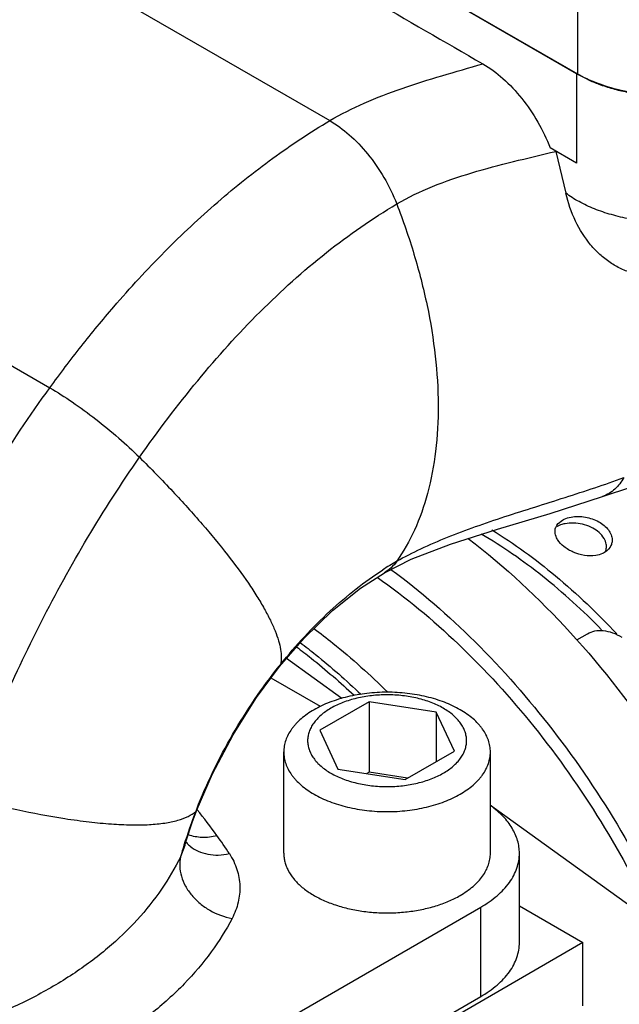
# Model space of a CAD drawing. Header units: inches. Extents: x 0 to 34, y 0 to 22.
# Tile 160 of 175: x 30.8 to 31.5, y 15.7 to 16.8. Entities that reach past the tile are written whole.
import ezdxf

# ---------------------------------------------------------------- set-up
doc = ezdxf.new("R2010")
doc.units = ezdxf.units.IN
doc.header["$LTSCALE"] = 1.87
doc.header["$MEASUREMENT"] = 0
doc.layers.get('0').update_dxf_attribs({"linetype": 'CONTINUOUS'})
doc.layers.add('3_ALL_AXES', color=7, linetype='CONTINUOUS')
doc.layers.add('7_ALL_FEATURES', color=7, linetype='CONTINUOUS')

msp = doc.modelspace()

# ---------------------------------------------------------------- linework, layer by layer
at = {"color": 7, "linetype": 'Continuous'}
for points, knots in [([(31.459282, 16.115712), (31.438006, 16.137437), (31.394493, 16.177092), (31.346082, 16.210728), (31.321607, 16.224946)], [0, 0, 0, 0, 0.51790092, 1, 1, 1, 1]), ([(31.333868, 16.229853), (31.359368, 16.214135), (31.409631, 16.177327), (31.454617, 16.134342), (31.476535, 16.110888)], [0, 0, 0, 0, 0.48270805, 1, 1, 1, 1])]:
    msp.add_open_spline(points, degree=3, knots=knots, dxfattribs=at)
at = {"layer": '3_ALL_AXES', "color": 7, "linetype": 'Continuous'}
for p, q in [((31.430661, 16.750823), (30.693499, 17.176414)), ((31.430661, 16.750823), (31.430661, 16.64876)), ((31.430661, 16.64876), (31.400392, 16.666236)), ((31.406974, 16.662237), (31.418343, 16.61446)), ((31.408113, 16.235058), (31.40965, 16.237094)), ((31.409637, 16.237099), (31.414486, 16.240961)), ((31.468993, 16.210076), (31.467333, 16.20787)), ((31.430936, 16.104128), (31.44313, 16.111168))]:
    msp.add_line(p, q, dxfattribs=at)
for centre, radius, start, end in [((31.501531, 16.873576), 0.141742, 240.000834, 240.306301), ((31.518871, 16.909012), 0.181217, 245.412013, 249.75868), ((31.526412, 16.929994), 0.203512, 249.810499, 254.494172), ((31.532526, 16.95242), 0.226757, 254.520324, 258.747157), ((31.419646, 16.227812), 0.013621, 147.862371, 155.608385), ((31.424478, 16.199739), 0.037735, 100.656221, 102.977773), ((31.451486, 16.222891), 0.021892, 299.996433, 301.894272)]:
    msp.add_arc(centre, radius, start, end, dxfattribs=at)
for points, knots in [([(30.800676, 17.064119), (30.844251, 17.03895), (30.931371, 16.988567), (31.062052, 16.91304), (31.192772, 16.83764), (31.279926, 16.787418), (31.323485, 16.762282)], [0, 0, 0, 0, 0.2500736, 0.50012585, 0.75007881, 1, 1, 1, 1]), ([(31.148532, 16.697337), (31.161198, 16.704877), (31.188314, 16.71834), (31.231501, 16.734692), (31.276961, 16.748932), (31.307904, 16.75778), (31.323485, 16.762282)], [0, 0, 0, 0, 0.23635654, 0.48392538, 0.73993834, 1, 1, 1, 1]), ([(31.323485, 16.762282), (31.331721, 16.757529), (31.347802, 16.745497), (31.368904, 16.722873), (31.387034, 16.696129), (31.396489, 16.676398), (31.400392, 16.666236)], [0, 0, 0, 0, 0.22803091, 0.47771406, 0.73893955, 1, 1, 1, 1]), ([(31.443468, 16.744227), (31.442414, 16.744711), (31.438297, 16.746652), (31.434262, 16.748767), (31.431317, 16.750447)], [0, 0, 0, 0, 0.25496932, 1, 1, 1, 1]), ([(31.225079, 16.602113), (31.23812, 16.609846), (31.266266, 16.623222), (31.311261, 16.638368), (31.358596, 16.650793), (31.390783, 16.658338), (31.406974, 16.662237)], [0, 0, 0, 0, 0.23659887, 0.4840723, 0.74010562, 1, 1, 1, 1]), ([(31.688296, 16.660623), (31.687633, 16.656213), (31.685061, 16.647265), (31.677933, 16.634705), (31.667702, 16.622981), (31.654626, 16.612323), (31.638997, 16.602928), (31.621156, 16.594982), (31.601484, 16.588651), (31.573069, 16.582479), (31.535951, 16.579583), (31.49891, 16.582945), (31.470707, 16.589486), (31.451279, 16.596067), (31.433748, 16.60424), (31.423164, 16.610891), (31.418343, 16.61446)], [0, 0, 0, 0, 0.04332957, 0.08936627, 0.13926601, 0.19364349, 0.25261981, 0.31592491, 0.38299524, 0.45304391, 0.59808006, 0.74279503, 0.81245622, 0.8790025, 0.94171748, 1, 1, 1, 1]), ([(31.495256, 16.522963), (31.490606, 16.524319), (31.481476, 16.527766), (31.468672, 16.535022), (31.456921, 16.544265), (31.442638, 16.559264), (31.428167, 16.582469), (31.420978, 16.603424), (31.418343, 16.61446)], [0, 0, 0, 0, 0.11611231, 0.23288545, 0.35154242, 0.47320195, 0.72797316, 1, 1, 1, 1]), ([(31.414486, 16.240961), (31.415194, 16.24137), (31.418303, 16.242947), (31.421691, 16.243935), (31.42431, 16.244418)], [0, 0, 0, 0, 0.23488253, 1, 1, 1, 1]), ([(31.42431, 16.244418), (31.429692, 16.245413), (31.440803, 16.245193), (31.453684, 16.240829), (31.462199, 16.235088), (31.467098, 16.230057), (31.470352, 16.224412), (31.471232, 16.220292), (31.471269, 16.218313)], [0, 0, 0, 0, 0.27640923, 0.5484053, 0.67482179, 0.79214509, 0.89999442, 1, 1, 1, 1]), ([(31.406084, 16.22729), (31.40601, 16.228853), (31.406271, 16.230993), (31.407022, 16.232954), (31.407241, 16.233437)], [0, 0, 0, 0, 0.7467119, 1, 1, 1, 1]), ([(31.416004, 16.23651), (31.415242, 16.236335), (31.412372, 16.235576), (31.409587, 16.234447), (31.407692, 16.233354)], [0, 0, 0, 0, 0.26329477, 1, 1, 1, 1]), ([(31.429744, 16.237373), (31.428707, 16.23746), (31.424621, 16.237676), (31.420499, 16.237388), (31.4175, 16.236823)], [0, 0, 0, 0, 0.25428994, 1, 1, 1, 1]), ([(31.462061, 16.220064), (31.459091, 16.225068), (31.451551, 16.231191), (31.439877, 16.235833), (31.433174, 16.237086), (31.429744, 16.237373)], [0, 0, 0, 0, 0.46289975, 0.72621683, 1, 1, 1, 1]), ([(31.408995, 16.218618), (31.408567, 16.219311), (31.407084, 16.221991), (31.40619, 16.22504), (31.406084, 16.22729)], [0, 0, 0, 0, 0.26552401, 1, 1, 1, 1]), ([(31.306829, 16.220003), (31.348851, 16.187908), (31.429088, 16.112843), (31.531332, 15.980593), (31.614387, 15.832114), (31.65451, 15.725649), (31.669689, 15.671898)], [0, 0, 0, 0, 0.23773506, 0.49096786, 0.7488796, 1, 1, 1, 1]), ([(31.452534, 16.200581), (31.448263, 16.199904), (31.439371, 16.200093), (31.426922, 16.203733), (31.416351, 16.20988), (31.410885, 16.215563), (31.408995, 16.218618)], [0, 0, 0, 0, 0.26301286, 0.53109413, 0.78149012, 1, 1, 1, 1]), ([(31.464815, 16.211066), (31.464797, 16.211828), (31.464491, 16.214979), (31.463284, 16.218005), (31.462061, 16.220064)], [0, 0, 0, 0, 0.24132621, 1, 1, 1, 1]), ([(31.46333, 16.204252), (31.463589, 16.204783), (31.46449, 16.206943), (31.464854, 16.20932), (31.464815, 16.211066)], [0, 0, 0, 0, 0.25286273, 1, 1, 1, 1]), ([(31.471269, 16.218313), (31.471295, 16.216883), (31.470944, 16.21398), (31.469761, 16.211304), (31.468993, 16.210076)], [0, 0, 0, 0, 0.49681141, 1, 1, 1, 1]), ([(31.462431, 16.203931), (31.461715, 16.203518), (31.458591, 16.201941), (31.455168, 16.200998), (31.452534, 16.200581)], [0, 0, 0, 0, 0.23659518, 1, 1, 1, 1]), ([(31.467333, 16.20787), (31.467032, 16.207533), (31.465741, 16.206192), (31.464249, 16.205048), (31.463053, 16.204304)], [0, 0, 0, 0, 0.24279599, 1, 1, 1, 1]), ([(31.218437, 16.184665), (31.252461, 16.159702), (31.318459, 16.102313), (31.406531, 16.001624), (31.483824, 15.887271), (31.526322, 15.804451), (31.544917, 15.761865)], [0, 0, 0, 0, 0.23458028, 0.48405308, 0.74169027, 1, 1, 1, 1]), ([(31.202819, 16.175619), (31.235582, 16.152716), (31.299371, 16.099568), (31.384979, 16.005421), (31.460834, 15.897588), (31.503016, 15.819107), (31.521673, 15.778616)], [0, 0, 0, 0, 0.23309575, 0.48194806, 0.74004256, 1, 1, 1, 1]), ([(31.297627, 16.02427), (31.294829, 16.025885), (31.288962, 16.028941), (31.279651, 16.032911), (31.269712, 16.036337), (31.255592, 16.040178), (31.237006, 16.043389), (31.21411, 16.044674), (31.191215, 16.043389), (31.172629, 16.040178), (31.158508, 16.036337), (31.14857, 16.032911), (31.139259, 16.02894), (31.133391, 16.025884), (31.130594, 16.024269)], [0, 0, 0, 0, 0.05583994, 0.11420864, 0.17482332, 0.23740606, 0.36701712, 0.50000052, 0.63298385, 0.76259469, 0.82517729, 0.88579179, 0.94416028, 1, 1, 1, 1]), ([(31.27834, 16.025992), (31.276188, 16.027235), (31.271676, 16.029585), (31.264515, 16.032638), (31.256872, 16.035273), (31.246012, 16.038227), (31.231718, 16.040696), (31.214111, 16.041684), (31.196501, 16.040696), (31.179552, 16.037768), (31.166266, 16.033729), (31.156545, 16.029585), (31.149933, 16.026141), (31.143934, 16.022338), (31.138603, 16.018212), (31.133993, 16.013799), (31.130148, 16.009139), (31.127109, 16.004273), (31.124908, 15.999246), (31.123576, 15.994107), (31.123129, 15.98891), (31.123576, 15.983713), (31.124909, 15.978573), (31.127109, 15.973546), (31.130149, 15.968681), (31.133993, 15.964021), (31.138604, 15.959607), (31.143934, 15.955482), (31.147833, 15.95301), (31.149882, 15.951828)], [0, 0, 0, 0, 0.03254648, 0.06657009, 0.10190202, 0.13837949, 0.21392766, 0.29144114, 0.36895484, 0.44450203, 0.51627402, 0.5502876, 0.58284163, 0.61383799, 0.64322549, 0.67101297, 0.69727738, 0.72217268, 0.74593779, 0.76889153, 0.79142057, 0.81394969, 0.83690346, 0.86066846, 0.88556496, 0.91182732, 0.93961408, 0.96901233, 1, 1, 1, 1]), ([(31.130594, 16.024269), (31.12793, 16.022731), (31.12286, 16.019518), (31.11593, 16.014154), (31.110863, 16.009304), (31.107332, 16.00526), (31.104234, 16.001232), (31.100982, 15.996029), (31.098122, 15.989492), (31.096389, 15.982811), (31.096, 15.978288), (31.096, 15.976052)], [0, 0, 0, 0, 0.14856435, 0.28949234, 0.4227007, 0.48655672, 0.54866789, 0.66802232, 0.78195277, 0.89199394, 1, 1, 1, 1]), ([(31.149882, 15.951828), (31.152033, 15.950586), (31.156546, 15.948236), (31.163706, 15.945182), (31.17135, 15.942547), (31.182209, 15.939593), (31.196503, 15.937124), (31.214111, 15.936136), (31.231721, 15.937124), (31.248669, 15.940052), (31.261955, 15.944091), (31.271676, 15.948235), (31.278288, 15.95168), (31.284288, 15.955482), (31.289618, 15.959608), (31.294228, 15.964021), (31.298073, 15.968681), (31.301113, 15.973547), (31.303313, 15.978574), (31.304646, 15.983713), (31.305092, 15.98891), (31.304646, 15.994108), (31.303313, 15.999247), (31.301113, 16.004274), (31.298073, 16.009139), (31.294228, 16.0138), (31.289618, 16.018213), (31.284287, 16.022338), (31.280388, 16.02481), (31.27834, 16.025992)], [0, 0, 0, 0, 0.03254648, 0.06657009, 0.10190202, 0.13837949, 0.21392766, 0.29144114, 0.36895484, 0.44450203, 0.51627402, 0.5502876, 0.58284163, 0.61383799, 0.64322549, 0.67101297, 0.69727738, 0.72217268, 0.74593779, 0.76889153, 0.79142057, 0.81394969, 0.83690346, 0.86066846, 0.88556496, 0.91182732, 0.93961408, 0.96901233, 1, 1, 1, 1]), ([(31.332221, 15.976052), (31.332221, 15.978288), (31.331832, 15.982811), (31.330099, 15.989492), (31.327239, 15.996029), (31.323987, 16.001233), (31.320889, 16.005261), (31.317358, 16.009304), (31.312291, 16.014154), (31.30536, 16.019518), (31.30029, 16.022732), (31.297627, 16.02427)], [0, 0, 0, 0, 0.10800581, 0.21804678, 0.33197709, 0.45133147, 0.51344264, 0.5772987, 0.71050719, 0.85143539, 1, 1, 1, 1]), ([(31.096, 15.976052), (31.096, 15.973816), (31.096389, 15.969293), (31.098122, 15.962612), (31.100983, 15.956075), (31.104234, 15.950871), (31.107332, 15.946843), (31.110864, 15.942799), (31.11593, 15.937949), (31.122861, 15.932585), (31.127931, 15.929372), (31.130594, 15.927834)], [0, 0, 0, 0, 0.10800581, 0.21804678, 0.33197709, 0.45133147, 0.51344264, 0.5772987, 0.71050719, 0.85143539, 1, 1, 1, 1]), ([(31.297628, 15.927834), (31.300291, 15.929372), (31.305361, 15.932586), (31.312292, 15.93795), (31.317358, 15.942799), (31.320889, 15.946843), (31.323987, 15.950871), (31.327239, 15.956075), (31.330099, 15.962612), (31.331832, 15.969293), (31.332221, 15.973816), (31.332221, 15.976052)], [0, 0, 0, 0, 0.14856435, 0.28949234, 0.4227007, 0.48655672, 0.54866789, 0.66802232, 0.78195277, 0.89199394, 1, 1, 1, 1]), ([(31.130594, 15.927834), (31.133392, 15.926219), (31.13926, 15.923163), (31.14857, 15.919192), (31.158509, 15.915767), (31.17263, 15.911926), (31.191216, 15.908715), (31.214111, 15.90743), (31.237007, 15.908715), (31.255593, 15.911926), (31.269713, 15.915767), (31.279652, 15.919193), (31.288962, 15.923163), (31.29483, 15.926219), (31.297628, 15.927834)], [0, 0, 0, 0, 0.05583994, 0.11420864, 0.17482332, 0.23740606, 0.36701712, 0.50000052, 0.63298385, 0.76259469, 0.82517729, 0.88579179, 0.94416028, 1, 1, 1, 1])]:
    msp.add_open_spline(points, degree=3, knots=knots, dxfattribs=at)
at = {"layer": '7_ALL_FEATURES', "color": 7, "linetype": 'Continuous'}
for p, q in [((30.693499, 17.176924), (31.431545, 16.750823)), ((30.689251, 16.962498), (31.148532, 16.697337)), ((31.431545, 16.852886), (31.431545, 16.750823)), ((30.357287, 16.664204), (30.828636, 16.392076)), ((31.460279, 16.267941), (31.460272, 16.267939)), ((31.210948, 16.180791), (31.210944, 16.180789)), ((31.092497, 16.076294), (31.091288, 16.07364)), ((31.162519, 16.037295), (31.099286, 16.082854)), ((31.137851, 16.027848), (31.081441, 16.060415)), ((31.19352, 16.033276), (31.137265, 16.000798)), ((31.19352, 16.033276), (31.19352, 15.952912)), ((31.270365, 16.021388), (31.19352, 16.033276)), ((31.270365, 16.021388), (31.270365, 15.965134)), ((31.290956, 15.977022), (31.270365, 16.021388)), ((31.137265, 16.000798), (31.157856, 15.956432)), ((31.096, 15.860327), (31.096, 15.976052)), ((31.234702, 15.944544), (31.290956, 15.977022)), ((31.332221, 15.860327), (31.332221, 15.976052)), ((31.157856, 15.956432), (31.234702, 15.944544)), ((31.19352, 15.952912), (31.190792, 15.951337)), ((31.237429, 15.946119), (31.19352, 15.952912)), ((30.991488, 15.895344), (30.997155, 15.910583)), ((30.995441, 15.908186), (30.997155, 15.910583)), ((30.996859, 15.91024), (30.997084, 15.909966)), ((31.89366, 15.510505), (31.332221, 15.915024)), ((30.982857, 15.86901), (30.978068, 15.856403)), ((30.982908, 15.869181), (30.982857, 15.86901)), ((31.365361, 15.758264), (31.365361, 15.860327)), ((30.583905, 15.372986), (31.321061, 15.798581)), ((31.321061, 15.696518), (31.321061, 15.798581)), ((31.365361, 15.800181), (31.437963, 15.758265)), ((31.437963, 15.758265), (30.477527, 15.20376)), ((31.437963, 15.685835), (31.437963, 15.758265)), ((30.583905, 15.270923), (31.321061, 15.696518))]:
    msp.add_line(p, q, dxfattribs=at)
for points in [[(31.460272, 16.267939), (31.528607, 16.290291), (31.602016, 16.31299), (31.669346, 16.337064), (31.721646, 16.362345)], [(31.210943, 16.180789), (31.241631, 16.196171), (31.28648, 16.213502), (31.340359, 16.230608), (31.400605, 16.248505), (31.460279, 16.267941)], [(31.091288, 16.07364), (31.119426, 16.106053), (31.151764, 16.137525), (31.18372, 16.163142), (31.210947, 16.180791)], [(30.997155, 15.910584), (31.014608, 15.951064), (31.038033, 15.995671), (31.064885, 16.038177), (31.091286, 16.073638)], [(30.982908, 15.869179), (30.9849, 15.875672), (30.991488, 15.895344)]]:
    msp.add_lwpolyline(points, dxfattribs=at)
for centre, radius, start, end in [((31.411435, 15.871518), 0.372336, 120.03335, 122.906918), ((31.565053, 15.696434), 0.606302, 141.206223, 141.473091), ((31.538798, 15.696982), 0.582962, 158.758771, 162.79499), ((31.560708, 15.688865), 0.606324, 158.524639, 158.794011), ((30.549358, 15.543068), 0.578854, 35.658985, 39.333665), ((31.012513, 15.897102), 0.037148, 219.709688, 223.413858), ((30.570364, 15.558386), 0.552858, 33.042763, 35.63822), ((31.511788, 15.705421), 0.554664, 162.802439, 164.204482), ((31.012969, 15.897539), 0.03778, 223.419605, 230.870604)]:
    msp.add_arc(centre, radius, start, end, dxfattribs=at)
for points, knots in [([(31.643677, 16.750823), (31.636416, 16.746631), (31.620539, 16.739238), (31.594683, 16.731379), (31.56669, 16.726542), (31.537611, 16.724909), (31.508533, 16.726541), (31.48054, 16.731379), (31.454684, 16.739237), (31.438806, 16.746631), (31.431545, 16.750823)], [0, 0, 0, 0, 0.1141539, 0.23732512, 0.36697495, 0.49999948, 0.63302408, 0.76267412, 0.88584568, 1, 1, 1, 1]), ([(30.828636, 16.392076), (30.840276, 16.408102), (30.863998, 16.439462), (30.907166, 16.491867), (30.958517, 16.547661), (31.019136, 16.604582), (31.082122, 16.654836), (31.126204, 16.684047), (31.148532, 16.697337)], [0, 0, 0, 0, 0.13350137, 0.26494216, 0.45750699, 0.64416331, 0.82486291, 1, 1, 1, 1]), ([(31.148532, 16.697337), (31.156452, 16.692765), (31.172072, 16.681193), (31.192922, 16.659212), (31.211298, 16.632556), (31.221018, 16.612579), (31.225079, 16.602113)], [0, 0, 0, 0, 0.22088162, 0.46599523, 0.72884372, 1, 1, 1, 1]), ([(30.931132, 16.312665), (30.952196, 16.342673), (30.995644, 16.400223), (31.066609, 16.479091), (31.14238, 16.547397), (31.197096, 16.585518), (31.225079, 16.602113)], [0, 0, 0, 0, 0.26476701, 0.52015891, 0.76505039, 1, 1, 1, 1]), ([(31.225079, 16.602113), (31.232395, 16.583257), (31.245567, 16.545089), (31.26054, 16.486992), (31.269974, 16.429237), (31.273487, 16.373324), (31.270708, 16.320668), (31.261806, 16.272546), (31.246942, 16.230078), (31.232915, 16.205009), (31.225079, 16.193861)], [0, 0, 0, 0, 0.14338364, 0.28591866, 0.42483304, 0.55764175, 0.68233307, 0.79773142, 0.90340003, 1, 1, 1, 1]), ([(30.604983, 15.974851), (30.633539, 16.048449), (30.682692, 16.156933), (30.761359, 16.294244), (30.805459, 16.360167), (30.828636, 16.392076)], [0, 0, 0, 0, 0.49911107, 0.75065449, 1, 1, 1, 1]), ([(30.828636, 16.392076), (30.837355, 16.387043), (30.855214, 16.375632), (30.881484, 16.356433), (30.907186, 16.335312), (30.923473, 16.320275), (30.931132, 16.312665)], [0, 0, 0, 0, 0.23241752, 0.48869835, 0.75075527, 1, 1, 1, 1]), ([(30.729986, 15.924473), (30.756338, 15.992393), (30.800319, 16.093054), (30.870568, 16.221186), (30.910189, 16.282829), (30.931132, 16.312665)], [0, 0, 0, 0, 0.49883701, 0.75040192, 1, 1, 1, 1]), ([(30.931132, 16.312665), (30.944002, 16.29988), (30.968391, 16.274875), (31.002043, 16.237735), (31.030998, 16.202811), (31.051581, 16.175041), (31.065222, 16.154289), (31.073631, 16.1402), (31.080586, 16.12704), (31.086061, 16.114856), (31.090038, 16.103689), (31.092506, 16.093565), (31.093454, 16.08451), (31.093022, 16.078857), (31.092497, 16.076294)], [0, 0, 0, 0, 0.18634681, 0.35872535, 0.51467674, 0.65218489, 0.7135247, 0.76971457, 0.82066367, 0.86633685, 0.90680525, 0.94227616, 0.97312644, 1, 1, 1, 1]), ([(31.225079, 16.193861), (31.234085, 16.199061), (31.253139, 16.208834), (31.283348, 16.221777), (31.315464, 16.233745), (31.360322, 16.248882), (31.40599, 16.263014), (31.451308, 16.277703), (31.473575, 16.285471), (31.4845, 16.289519)], [0, 0, 0, 0, 0.11266472, 0.2316748, 0.355895, 0.48388025, 0.74454946, 0.87377863, 1, 1, 1, 1]), ([(31.4845, 16.289519), (31.483185, 16.287076), (31.480193, 16.28239), (31.474589, 16.276231), (31.467914, 16.271249), (31.462886, 16.268875), (31.460279, 16.267941)], [0, 0, 0, 0, 0.25105667, 0.500649, 0.74947563, 1, 1, 1, 1]), ([(31.225079, 16.193861), (31.223188, 16.191171), (31.218929, 16.186248), (31.213691, 16.182372), (31.210948, 16.180791)], [0, 0, 0, 0, 0.50945085, 1, 1, 1, 1]), ([(31.092497, 16.076294), (31.109766, 16.097776), (31.137439, 16.127818), (31.177849, 16.162391), (31.198663, 16.177328), (31.209154, 16.184114)], [0, 0, 0, 0, 0.51868019, 0.76489054, 1, 1, 1, 1]), ([(31.130552, 16.116997), (31.137808, 16.111579), (31.167199, 16.088792), (31.194982, 16.063951), (31.215075, 16.044264)], [0, 0, 0, 0, 0.24352888, 1, 1, 1, 1]), ([(31.44313, 16.111168), (31.445727, 16.112668), (31.451696, 16.114835), (31.461607, 16.115083), (31.472173, 16.112535), (31.479045, 16.109263), (31.482501, 16.107268)], [0, 0, 0, 0, 0.21777206, 0.45095116, 0.71020072, 1, 1, 1, 1]), ([(31.114923, 16.100987), (31.120832, 16.096494), (31.144713, 16.077777), (31.167522, 16.057701), (31.184136, 16.041916)], [0, 0, 0, 0, 0.24466889, 1, 1, 1, 1]), ([(31.110662, 16.096077), (31.116269, 16.09186), (31.138933, 16.074309), (31.160622, 16.055508), (31.176443, 16.040735)], [0, 0, 0, 0, 0.24478277, 1, 1, 1, 1]), ([(30.996478, 15.910841), (31.008011, 15.940157), (31.035612, 15.99708), (31.071111, 16.049444), (31.090733, 16.074089)], [0, 0, 0, 0, 0.50000211, 1, 1, 1, 1]), ([(30.729986, 15.924473), (30.750129, 15.919272), (30.788571, 15.910127), (30.827414, 15.902818), (30.845892, 15.899959)], [0, 0, 0, 0, 0.5266649, 1, 1, 1, 1]), ([(30.845892, 15.899959), (30.855101, 15.898534), (30.872771, 15.896096), (30.89816, 15.89363), (30.921121, 15.892526), (30.941508, 15.892789), (30.959198, 15.894409), (30.974108, 15.897384), (30.986174, 15.901703), (30.992815, 15.905858), (30.995441, 15.908186)], [0, 0, 0, 0, 0.18283874, 0.34987831, 0.50033153, 0.63364593, 0.74959778, 0.84842819, 0.93114732, 1, 1, 1, 1]), ([(31.36536, 15.860327), (31.36536, 15.862756), (31.365005, 15.867656), (31.362852, 15.877477), (31.357347, 15.889633), (31.346872, 15.903004), (31.33792, 15.910696), (31.332964, 15.914332)], [0, 0, 0, 0, 0.11166335, 0.22485761, 0.46084341, 0.7174694, 1, 1, 1, 1]), ([(30.986887, 15.881706), (30.991857, 15.879863), (31.002957, 15.877891), (31.01408, 15.879179), (31.019678, 15.880517)], [0, 0, 0, 0, 0.47941406, 1, 1, 1, 1]), ([(30.989127, 15.868233), (30.991914, 15.865964), (30.998318, 15.862094), (31.009329, 15.85877), (31.021425, 15.857904), (31.029668, 15.858942), (31.033805, 15.859838)], [0, 0, 0, 0, 0.22983935, 0.47215636, 0.72928752, 1, 1, 1, 1]), ([(30.978068, 15.856403), (30.971709, 15.843562), (30.956864, 15.818262), (30.928785, 15.783078), (30.894608, 15.750484), (30.854592, 15.720828), (30.80915, 15.694448), (30.758841, 15.671663), (30.704344, 15.652784), (30.666309, 15.643109), (30.646796, 15.638951)], [0, 0, 0, 0, 0.1049651, 0.2140311, 0.32870772, 0.44992755, 0.57804335, 0.71288721, 0.85385587, 1, 1, 1, 1]), ([(30.978068, 15.856403), (30.977262, 15.852824), (30.976639, 15.84523), (30.97864, 15.833725), (30.98342, 15.822429), (30.99071, 15.811864), (31.000173, 15.802503), (31.014997, 15.79223), (31.028046, 15.787422), (31.036926, 15.785881)], [0, 0, 0, 0, 0.10847657, 0.22222112, 0.34218099, 0.46833386, 0.59944629, 0.73350391, 1, 1, 1, 1]), ([(31.033805, 15.85984), (31.037455, 15.854223), (31.043269, 15.84236), (31.046699, 15.82309), (31.044633, 15.803799), (31.03995, 15.791687), (31.036926, 15.785881)], [0, 0, 0, 0, 0.25899917, 0.50374976, 0.74691721, 1, 1, 1, 1]), ([(31.096001, 15.860327), (31.096001, 15.858651), (31.096217, 15.855279), (31.097186, 15.850261), (31.098793, 15.845302), (31.101826, 15.838691), (31.107268, 15.830683), (31.115961, 15.821955), (31.126734, 15.814083), (31.139356, 15.807218), (31.153564, 15.801494), (31.169059, 15.797028), (31.185512, 15.793914), (31.202576, 15.792217), (31.219885, 15.791974), (31.237072, 15.793189), (31.253768, 15.795836), (31.269621, 15.799861), (31.28429, 15.805176), (31.293384, 15.80966), (31.297628, 15.81211)], [0, 0, 0, 0, 0.02133177, 0.04289207, 0.0648971, 0.0875418, 0.13531657, 0.18721724, 0.24365476, 0.30460264, 0.36969051, 0.43828806, 0.50957489, 0.58259955, 0.65633142, 0.72970884, 0.80168546, 0.8712784, 0.93761626, 1, 1, 1, 1]), ([(31.297628, 15.81211), (31.300291, 15.813648), (31.305361, 15.816861), (31.312292, 15.822226), (31.318287, 15.827964), (31.323286, 15.834023), (31.327238, 15.84035), (31.330099, 15.846887), (31.331833, 15.853568), (31.332221, 15.858091), (31.332221, 15.860327)], [0, 0, 0, 0, 0.14858555, 0.28950836, 0.42272323, 0.54864256, 0.66800173, 0.78193909, 0.89198783, 1, 1, 1, 1]), ([(31.321061, 15.798581), (31.327699, 15.802413), (31.339738, 15.810698), (31.352049, 15.823649), (31.35898, 15.834745), (31.362642, 15.843116), (31.364864, 15.851671), (31.36536, 15.857464), (31.36536, 15.860327)], [0, 0, 0, 0, 0.28937479, 0.54831051, 0.66773997, 0.78176492, 0.89190476, 1, 1, 1, 1]), ([(31.036926, 15.785881), (31.030004, 15.772585), (31.013532, 15.746266), (30.982346, 15.709698), (30.944211, 15.675507), (30.899496, 15.644185), (30.848712, 15.616187), (30.792509, 15.591935), (30.731657, 15.571815), (30.689229, 15.561527), (30.667461, 15.557114)], [0, 0, 0, 0, 0.10032928, 0.20687997, 0.32067369, 0.44221272, 0.57151181, 0.70814867, 0.85133794, 1, 1, 1, 1]), ([(31.321061, 15.696518), (31.327699, 15.70035), (31.339738, 15.708635), (31.352049, 15.721586), (31.35898, 15.732682), (31.362642, 15.741053), (31.364864, 15.749608), (31.36536, 15.755401), (31.36536, 15.758264)], [0, 0, 0, 0, 0.28937479, 0.54831051, 0.66773997, 0.78176492, 0.89190476, 1, 1, 1, 1])]:
    msp.add_open_spline(points, degree=3, knots=knots, dxfattribs=at)

doc.saveas('drawing.dxf')
